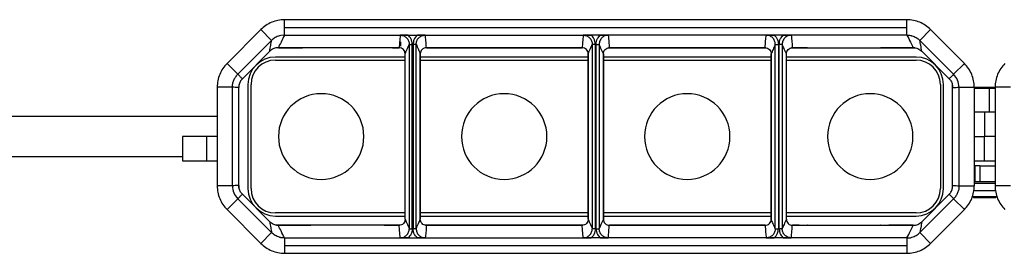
# Model space of a CAD drawing. Header units: millimetres. Extents: x -724 to 2929, y 427 to 799.
# Tile 9 of 48: x -307 to -146, y 761 to 799. Entities that reach past the tile are written whole.
import ezdxf

# ---------------------------------------------------------------- set-up
doc = ezdxf.new("R2010")
doc.units = ezdxf.units.MM

# ---------------------------------------------------------------- blocks, each defined once
blk = doc.blocks.new('Drawing View1')
at = {"color": 7, "linetype": 'Continuous', "lineweight": 25}
for p, q in [((-136.93, 31.04), (-238.94, 31.04)), ((-238.94, 29.79), (-238.94, 31.04)), ((-136.93, 29.79), (-136.93, 31.04)), ((-242.83, 29.43), (-248.37, 23.89)), ((-241.06, 27.66), (-242.83, 29.43)), ((-238.94, 28.54), (-238.94, 29.79)), ((-238.94, 29.79), (-136.93, 29.79)), ((-136.93, 28.54), (-136.93, 29.79)), ((-134.81, 27.66), (-133.04, 29.43)), ((-133.04, 29.43), (-127.5, 23.89)), ((-246.6, 22.12), (-241.06, 27.66)), ((-239.53, 28.48), (-239.77, 28.42)), ((-238.94, 28.54), (-239.53, 28.48)), ((-238.94, 28.54), (-218.7, 28.54)), ((-219.94, 27.44), (-219.94, 26.71)), ((-218.7, 28.54), (-217.17, 28.54)), ((-217.17, 28.54), (-188.7, 28.54)), ((-187.17, 28.54), (-188.7, 28.54)), ((-158.7, 28.54), (-187.17, 28.54)), ((-157.17, 28.54), (-158.7, 28.54)), ((-136.93, 28.54), (-157.17, 28.54)), ((-129.27, 22.12), (-134.81, 27.66)), ((-245.86, 21.4), (-241.38, 25.88)), ((-241.38, 25.88), (-245.86, 21.4)), ((-241.38, 25.88), (-241.38, 25.88)), ((-234.66, 26.44), (-240.24, 26.44)), ((-239.96, 26.47), (-235.99, 26.47)), ((-235.99, 26.47), (-239.96, 26.47)), ((-239.96, 26.47), (-239.96, 26.47)), ((-235.99, 26.47), (-235.99, 26.47)), ((-222.63, 26.44), (-234.64, 26.44)), ((-222.6, 26.45), (-222.6, 26.44)), ((-220.04, 26.44), (-222.6, 26.44)), ((-221.27, 26.47), (-220.18, 26.47)), ((-220.18, 26.47), (-221.27, 26.47)), ((-221.27, 26.47), (-221.27, 26.47)), ((-220.18, 26.47), (-220.18, 26.47)), ((-218.5, 27.01), (-218, 27.01)), ((-218.5, 27.01), (-218.5, -3.13)), ((-218, -3.13), (-218, 27.01)), ((-217.88, 27.01), (-217.88, -3.13)), ((-217.38, 27.01), (-217.88, 27.01)), ((-217.38, -3.13), (-217.38, 27.01)), ((-190.04, 26.44), (-215.83, 26.44)), ((-215.7, 26.47), (-190.18, 26.47)), ((-190.18, 26.47), (-215.7, 26.47)), ((-215.7, 26.47), (-215.7, 26.47)), ((-197.94, 26.47), (-197.94, 26.44)), ((-190.18, 26.47), (-190.18, 26.47)), ((-188, 27.01), (-188.5, 27.01)), ((-188.5, 27.01), (-188.5, -3.13)), ((-188, -3.13), (-188, 27.01)), ((-187.88, -3.13), (-187.88, 27.01)), ((-187.88, 27.01), (-187.38, 27.01)), ((-187.38, 27.01), (-187.38, -3.13)), ((-160.04, 26.44), (-185.83, 26.44)), ((-185.7, 26.47), (-160.18, 26.47)), ((-185.7, 26.47), (-160.18, 26.47)), ((-185.7, 26.47), (-185.7, 26.47)), ((-177.94, 26.47), (-177.94, 26.44)), ((-177.14, 26.44), (-177.14, 26.47)), ((-174.58, 26.44), (-174.58, 26.47)), ((-160.18, 26.47), (-160.18, 26.47)), ((-158.5, 27.01), (-158, 27.01)), ((-158.5, -3.13), (-158.5, 27.01)), ((-158, 27.01), (-158, -3.13)), ((-157.88, -3.13), (-157.88, 27.01)), ((-157.38, 27.01), (-157.88, 27.01)), ((-157.38, 27.01), (-157.38, -3.13)), ((-153.27, 26.44), (-155.83, 26.44)), ((-155.7, 26.47), (-154.6, 26.47)), ((-155.7, 26.47), (-154.6, 26.47)), ((-155.7, 26.47), (-155.7, 26.47)), ((-154.6, 26.47), (-154.6, 26.47)), ((-153.27, 26.45), (-153.27, 26.44)), ((-153.25, 26.44), (-141.24, 26.44)), ((-141.22, 26.44), (-141.18, 26.45)), ((-135.63, 26.44), (-141.21, 26.44)), ((-139.88, 26.47), (-135.91, 26.47)), ((-139.88, 26.47), (-135.91, 26.47)), ((-139.88, 26.47), (-139.88, 26.47)), ((-135.91, 26.47), (-135.91, 26.47)), ((-134.49, 25.88), (-130.01, 21.4)), ((-134.49, 25.88), (-130.01, 21.4)), ((-134.49, 25.88), (-134.49, 25.88)), ((-219.18, 24.94), (-240.44, 24.94)), ((-240.44, 24.44), (-219.18, 24.44)), ((-219.18, -1.58), (-219.18, 25.47)), ((-216.7, 25.47), (-216.69, 25.47)), ((-216.69, 25.47), (-216.69, -1.58)), ((-216.69, 25.47), (-216.69, 25.47)), ((-216.69, -1.58), (-216.69, 25.47)), ((-189.18, 24.94), (-216.69, 24.94)), ((-216.69, 24.44), (-189.18, 24.44)), ((-189.18, -1.58), (-189.18, 25.47)), ((-189.18, 25.47), (-189.18, 25.47)), ((-189.18, 25.47), (-189.18, -1.58)), ((-186.69, -1.58), (-186.69, 25.47)), ((-186.69, 25.47), (-186.69, 25.47)), ((-186.69, 25.47), (-186.69, -1.58)), ((-159.18, 24.94), (-186.69, 24.94)), ((-186.69, 24.44), (-159.18, 24.44)), ((-159.18, 25.47), (-159.18, -1.58)), ((-159.18, 25.47), (-159.18, 25.47)), ((-159.18, 25.47), (-159.18, 25.47)), ((-159.18, -1.58), (-159.18, 25.47)), ((-156.69, -1.58), (-156.69, 25.47)), ((-135.44, 24.94), (-156.69, 24.94)), ((-156.69, 24.44), (-135.44, 24.44)), ((-246.6, 22.12), (-248.37, 23.89)), ((-129.27, 22.12), (-127.5, 23.89)), ((-246.6, 22.12), (-246.6, 22.12)), ((-245.86, 21.4), (-245.86, 21.4)), ((-130.01, 21.4), (-130.01, 21.4)), ((-129.27, 22.12), (-129.27, 22.12)), ((-247.48, 20), (-249.98, 20)), ((-249.98, 20), (-249.98, 3.89)), ((-247.48, 20), (-247.48, 20)), ((-247.48, 3.89), (-247.48, 20)), ((-246.44, 20.44), (-246.44, 19.98)), ((-246.44, 3.91), (-246.44, 19.98)), ((-244.94, 20.44), (-244.94, 3.44)), ((-244.44, 3.44), (-244.44, 20.44)), ((-131.44, 20.44), (-131.44, 3.44)), ((-130.94, 3.44), (-130.94, 20.44)), ((-129.44, 19.98), (-129.44, 20.44)), ((-129.44, 3.91), (-129.44, 19.98)), ((-128.39, 20), (-125.89, 20)), ((-128.39, 3.89), (-128.39, 20)), ((-128.39, 20), (-128.39, 20)), ((-125.89, 20), (-125.89, 3.89)), ((-123.49, 19.94), (-125.89, 19.94)), ((-123.46, 19.81), (-125.89, 19.81)), ((-123.46, 19.81), (-123.49, 19.94)), ((-122.48, 19.94), (-123.49, 19.94)), ((-123.46, 19.81), (-123.46, 15.94)), ((-122.48, 19.81), (-123.46, 19.81)), ((-119.98, 20), (-122.48, 20)), ((-122.48, 20), (-122.48, 3.89)), ((-249.98, 15.19), (-446.89, 15.19)), ((-124.19, 15.94), (-125.89, 15.94)), ((-124.19, 15.94), (-124.19, 11.94)), ((-122.48, 15.94), (-124.19, 15.94)), ((-255.69, 11.94), (-255.69, 7.94)), ((-251.69, 11.94), (-255.69, 11.94)), ((-249.98, 11.94), (-251.69, 11.94)), ((-251.69, 7.94), (-251.69, 11.94)), ((-125.89, 11.94), (-124.19, 11.94)), ((-122.48, 11.94), (-124.19, 11.94)), ((-124.19, 7.94), (-124.19, 11.94)), ((-446.89, 8.69), (-255.69, 8.69)), ((-255.69, 7.94), (-251.69, 7.94)), ((-251.69, 7.94), (-249.98, 7.94)), ((-125.89, 7.94), (-124.19, 7.94)), ((-125.72, 7.14), (-125.89, 7.14)), ((-125.72, 4.58), (-125.72, 7.14)), ((-124.97, 7.14), (-125.72, 7.14)), ((-124.97, 7.14), (-124.97, 4.58)), ((-124.97, 7.14), (-122.48, 7.14)), ((-124.19, 7.94), (-122.48, 7.94)), ((-247.48, 3.89), (-249.98, 3.89)), ((-247.48, 3.89), (-247.48, 3.89)), ((-246.44, 3.91), (-246.44, 3.44)), ((-129.44, 3.44), (-129.44, 3.91)), ((-128.39, 3.89), (-125.89, 3.89)), ((-128.39, 3.89), (-128.39, 3.89)), ((-125.89, 4.58), (-125.72, 4.58)), ((-125.89, 4.34), (-122.48, 4.34)), ((-125.72, 4.58), (-124.97, 4.58)), ((-124.97, 4.58), (-123.61, 4.58)), ((-123.61, 4.58), (-122.48, 4.58)), ((-119.98, 3.89), (-122.48, 3.89)), ((-246.6, 1.77), (-248.37, 0)), ((-246.6, 1.77), (-246.6, 1.77)), ((-246.6, 1.77), (-241.06, -3.77)), ((-241.38, -2), (-245.86, 2.49)), ((-241.38, -2), (-245.86, 2.49)), ((-245.86, 2.49), (-245.86, 2.49)), ((-129.27, 1.77), (-134.81, -3.77)), ((-130.01, 2.49), (-134.49, -2)), ((-134.49, -2), (-130.01, 2.49)), ((-130.01, 2.49), (-130.01, 2.49)), ((-129.27, 1.77), (-127.5, 0)), ((-129.27, 1.77), (-129.27, 1.77)), ((-126.19, 2.14), (-125.99, 1.94)), ((-126.19, 2.14), (-122.19, 2.14)), ((-126, 3.14), (-122.38, 3.14)), ((-122.39, 1.94), (-125.99, 1.94)), ((-122.39, 1.94), (-122.19, 2.14)), ((-242.83, -5.54), (-248.37, 0)), ((-219.18, -0.56), (-240.44, -0.56)), ((-240.44, -1.06), (-219.18, -1.06)), ((-216.7, -1.58), (-216.69, -1.58)), ((-189.18, -0.56), (-216.69, -0.56)), ((-216.69, -1.06), (-189.18, -1.06)), ((-216.69, -1.58), (-216.69, -1.58)), ((-189.18, -1.58), (-189.18, -1.58)), ((-159.18, -0.56), (-186.69, -0.56)), ((-186.69, -1.06), (-159.18, -1.06)), ((-186.69, -1.58), (-186.69, -1.58)), ((-159.18, -1.58), (-159.18, -1.58)), ((-159.18, -1.58), (-159.18, -1.58)), ((-135.44, -0.56), (-156.69, -0.56)), ((-156.69, -1.06), (-135.44, -1.06)), ((-133.04, -5.54), (-127.5, 0)), ((-241.38, -2), (-241.38, -2)), ((-240.24, -2.56), (-234.66, -2.56)), ((-235.99, -2.58), (-239.96, -2.58)), ((-235.99, -2.58), (-239.96, -2.58)), ((-239.96, -2.58), (-239.96, -2.58)), ((-235.99, -2.58), (-235.99, -2.58)), ((-234.65, -2.56), (-234.69, -2.56)), ((-222.63, -2.56), (-234.64, -2.56)), ((-222.6, -2.56), (-222.6, -2.56)), ((-222.6, -2.56), (-220.04, -2.56)), ((-220.18, -2.58), (-221.27, -2.58)), ((-220.18, -2.58), (-221.27, -2.58)), ((-221.27, -2.58), (-221.27, -2.58)), ((-220.18, -2.58), (-220.18, -2.58)), ((-218.5, -3.13), (-218, -3.13)), ((-217.38, -3.13), (-217.88, -3.13)), ((-215.83, -2.56), (-190.04, -2.56)), ((-190.18, -2.58), (-215.7, -2.58)), ((-190.18, -2.58), (-215.7, -2.58)), ((-215.7, -2.58), (-215.7, -2.58)), ((-197.94, -2.56), (-197.94, -2.58)), ((-190.18, -2.58), (-190.18, -2.58)), ((-188, -3.13), (-188.5, -3.13)), ((-187.88, -3.13), (-187.38, -3.13)), ((-185.83, -2.56), (-160.04, -2.56)), ((-160.18, -2.58), (-185.7, -2.58)), ((-185.7, -2.58), (-160.18, -2.58)), ((-185.7, -2.58), (-185.7, -2.58)), ((-177.94, -2.56), (-177.94, -2.58)), ((-160.18, -2.58), (-160.18, -2.58)), ((-158.5, -3.13), (-158, -3.13)), ((-157.38, -3.13), (-157.88, -3.13)), ((-155.83, -2.56), (-153.27, -2.56)), ((-154.6, -2.58), (-155.7, -2.58)), ((-155.7, -2.58), (-154.6, -2.58)), ((-155.7, -2.58), (-155.7, -2.58)), ((-154.6, -2.58), (-154.6, -2.58)), ((-153.27, -2.56), (-153.27, -2.56)), ((-153.25, -2.56), (-141.24, -2.56)), ((-141.21, -2.56), (-135.63, -2.56)), ((-135.91, -2.58), (-139.88, -2.58)), ((-139.88, -2.58), (-135.91, -2.58)), ((-139.88, -2.58), (-139.88, -2.58)), ((-135.91, -2.58), (-135.91, -2.58)), ((-134.49, -2), (-134.49, -2)), ((-241.06, -3.77), (-242.83, -5.54)), ((-238.94, -4.65), (-238.94, -5.9)), ((-238.94, -4.65), (-218.7, -4.65)), ((-218.7, -4.65), (-217.17, -4.65)), ((-217.17, -4.65), (-188.7, -4.65)), ((-187.17, -4.65), (-188.7, -4.65)), ((-158.7, -4.65), (-187.17, -4.65)), ((-157.17, -4.65), (-158.7, -4.65)), ((-136.93, -4.65), (-157.17, -4.65)), ((-136.93, -4.65), (-136.34, -4.6)), ((-136.93, -4.65), (-136.93, -5.9)), ((-136.34, -4.6), (-136.1, -4.54)), ((-134.81, -3.77), (-133.04, -5.54)), ((-238.94, -5.9), (-136.93, -5.9)), ((-238.94, -5.9), (-238.94, -7.15)), ((-136.93, -5.9), (-136.93, -7.15)), ((-238.94, -7.15), (-136.93, -7.15))]:
    blk.add_line(p, q, dxfattribs=at)
for centre, radius, start, end in [((-240.44, 20.44), 4.5, 90, 180), ((-240.44, 20.44), 4, 90, 180), ((-135.44, 20.44), 4.5, 0, 90), ((-135.44, 20.44), 4, 0, 90), ((-232.94, 11.94), 7, 90, 270), ((-232.94, 11.94), 7, 270, 90), ((-202.94, 11.94), 7, 90, 270), ((-202.94, 11.94), 7, 270, 90), ((-172.94, 11.94), 7, 90, 270), ((-172.94, 11.94), 7, 270, 90), ((-142.94, 11.94), 7, 90, 270), ((-142.94, 11.94), 7, 270, 90), ((-240.44, 3.44), 4.5, 180, 270), ((-240.44, 3.44), 4, 180, 270), ((-135.44, 3.44), 4.5, 270, 0), ((-135.44, 3.44), 4, 270, 0)]:
    blk.add_arc(centre, radius, start, end, dxfattribs=at)
for points, knots in [([(-238.94, 31.04), (-239.3, 31.02), (-240.03, 30.98), (-241.06, 30.65), (-242.02, 30.15), (-242.56, 29.67), (-242.83, 29.43)], [0, 0, 0, 0, 0.251399, 0.500422, 0.750603, 1, 1, 1, 1]), ([(-133.04, 29.43), (-133.31, 29.67), (-133.85, 30.15), (-134.81, 30.65), (-135.85, 30.98), (-136.57, 31.02), (-136.93, 31.04)], [0, 0, 0, 0, 0.249397, 0.499578, 0.748601, 1, 1, 1, 1]), ([(-241.38, 25.88), (-241.33, 26.21), (-241.23, 26.79), (-241.12, 27.39), (-241.06, 27.66)], [0, 0, 0, 0, 0.560004, 1, 1, 1, 1]), ([(-239.77, 28.42), (-240.01, 28.34), (-240.49, 28.16), (-240.87, 27.83), (-241.06, 27.66)], [0, 0, 0, 0, 0.498624, 1, 1, 1, 1]), ([(-241.06, 27.66), (-241.06, 27.66), (-241.06, 27.66), (-241.06, 27.66), (-241.06, 27.66)], [0, 0, 0, 0, 0.56, 1, 1, 1, 1]), ([(-238.94, 28.54), (-239.14, 28.15), (-239.48, 27.46), (-239.82, 26.77), (-239.96, 26.47)], [0, 0, 0, 0, 0.560002, 1, 1, 1, 1]), ([(-219.99, 28.51), (-220.02, 28.13), (-220.07, 27.45), (-220.14, 26.77), (-220.18, 26.47)], [0, 0, 0, 0, 0.5600044, 1, 1, 1, 1]), ([(-218.7, 28.54), (-218.93, 28.54), (-219.39, 28.53), (-219.79, 28.52), (-219.99, 28.51)], [0, 0, 0, 0, 0.49952, 1, 1, 1, 1]), ([(-219.99, 28.51), (-219.8, 28.49), (-219.4, 28.45), (-218.91, 28.1), (-218.56, 27.6), (-218.52, 27.21), (-218.5, 27.01)], [0, 0, 0, 0, 0.250295, 0.499953, 0.749812, 1, 1, 1, 1]), ([(-218, 27.01), (-218.04, 27.34), (-218.11, 27.93), (-218.52, 28.35), (-218.7, 28.54)], [0, 0, 0, 0, 0.558502, 1, 1, 1, 1]), ([(-217.17, 28.54), (-217.39, 28.29), (-217.79, 27.86), (-217.85, 27.27), (-217.88, 27.01)], [0, 0, 0, 0, 0.559408, 1, 1, 1, 1]), ([(-217.38, 27.01), (-217.35, 27.21), (-217.31, 27.6), (-216.96, 28.1), (-216.47, 28.45), (-216.07, 28.49), (-215.88, 28.51)], [0, 0, 0, 0, 0.250188, 0.500047, 0.749705, 1, 1, 1, 1]), ([(-215.88, 28.51), (-216.08, 28.52), (-216.48, 28.53), (-216.94, 28.54), (-217.17, 28.54)], [0, 0, 0, 0, 0.499707, 1, 1, 1, 1]), ([(-215.7, 26.47), (-215.72, 26.85), (-215.77, 27.53), (-215.84, 28.21), (-215.88, 28.51)], [0, 0, 0, 0, 0.560004, 1, 1, 1, 1]), ([(-189.99, 28.51), (-190.02, 28.13), (-190.07, 27.45), (-190.14, 26.77), (-190.18, 26.47)], [0, 0, 0, 0, 0.560004, 1, 1, 1, 1]), ([(-188.7, 28.54), (-188.93, 28.54), (-189.39, 28.53), (-189.79, 28.52), (-189.99, 28.51)], [0, 0, 0, 0, 0.49952, 1, 1, 1, 1]), ([(-189.99, 28.51), (-189.8, 28.49), (-189.4, 28.45), (-188.91, 28.1), (-188.56, 27.6), (-188.52, 27.21), (-188.5, 27.01)], [0, 0, 0, 0, 0.250295, 0.499953, 0.749812, 1, 1, 1, 1]), ([(-188, 27.01), (-188.04, 27.34), (-188.11, 27.93), (-188.52, 28.35), (-188.7, 28.54)], [0, 0, 0, 0, 0.558502, 1, 1, 1, 1]), ([(-187.88, 27.01), (-187.83, 27.34), (-187.76, 27.93), (-187.35, 28.35), (-187.17, 28.54)], [0, 0, 0, 0, 0.558502, 1, 1, 1, 1]), ([(-185.88, 28.51), (-186.07, 28.49), (-186.47, 28.45), (-186.96, 28.1), (-187.31, 27.6), (-187.35, 27.21), (-187.38, 27.01)], [0, 0, 0, 0, 0.250295, 0.499953, 0.749812, 1, 1, 1, 1]), ([(-187.17, 28.54), (-186.94, 28.54), (-186.48, 28.53), (-186.08, 28.52), (-185.88, 28.51)], [0, 0, 0, 0, 0.49952, 1, 1, 1, 1]), ([(-185.88, 28.51), (-185.85, 28.13), (-185.8, 27.45), (-185.73, 26.77), (-185.7, 26.47)], [0, 0, 0, 0, 0.560004, 1, 1, 1, 1]), ([(-160.18, 26.47), (-160.15, 26.85), (-160.1, 27.53), (-160.03, 28.21), (-159.99, 28.51)], [0, 0, 0, 0, 0.560004, 1, 1, 1, 1]), ([(-159.99, 28.51), (-159.79, 28.52), (-159.39, 28.53), (-158.93, 28.54), (-158.7, 28.54)], [0, 0, 0, 0, 0.499707, 1, 1, 1, 1]), ([(-158.5, 27.01), (-158.52, 27.21), (-158.56, 27.6), (-158.91, 28.1), (-159.4, 28.45), (-159.8, 28.49), (-159.99, 28.51)], [0, 0, 0, 0, 0.250188, 0.500047, 0.749705, 1, 1, 1, 1]), ([(-158.7, 28.54), (-158.48, 28.29), (-158.08, 27.86), (-158.02, 27.27), (-158, 27.01)], [0, 0, 0, 0, 0.559408, 1, 1, 1, 1]), ([(-157.88, 27.01), (-157.83, 27.34), (-157.76, 27.93), (-157.35, 28.35), (-157.17, 28.54)], [0, 0, 0, 0, 0.558502, 1, 1, 1, 1]), ([(-155.88, 28.51), (-156.07, 28.49), (-156.47, 28.45), (-156.96, 28.1), (-157.31, 27.6), (-157.35, 27.21), (-157.38, 27.01)], [0, 0, 0, 0, 0.250295, 0.499953, 0.749812, 1, 1, 1, 1]), ([(-157.17, 28.54), (-156.94, 28.54), (-156.48, 28.53), (-156.08, 28.52), (-155.88, 28.51)], [0, 0, 0, 0, 0.49952, 1, 1, 1, 1]), ([(-155.88, 28.51), (-155.85, 28.13), (-155.8, 27.45), (-155.73, 26.77), (-155.7, 26.47)], [0, 0, 0, 0, 0.5600044, 1, 1, 1, 1]), ([(-136.93, 28.54), (-136.83, 28.54), (-136.63, 28.53), (-136.44, 28.5), (-136.34, 28.48)], [0, 0, 0, 0, 0.501386, 1, 1, 1, 1]), ([(-136.93, 28.54), (-136.73, 28.15), (-136.39, 27.46), (-136.05, 26.77), (-135.91, 26.47)], [0, 0, 0, 0, 0.560002, 1, 1, 1, 1]), ([(-136.34, 28.48), (-136.29, 28.47), (-136.21, 28.45), (-136.14, 28.43), (-136.1, 28.42)], [0, 0, 0, 0, 0.583867, 1, 1, 1, 1]), ([(-136.1, 28.42), (-135.86, 28.34), (-135.38, 28.16), (-135, 27.83), (-134.81, 27.66)], [0, 0, 0, 0, 0.498624, 1, 1, 1, 1]), ([(-134.81, 27.66), (-134.81, 27.66), (-134.81, 27.66), (-134.81, 27.66), (-134.81, 27.66)], [0, 0, 0, 0, 0.56, 1, 1, 1, 1]), ([(-134.49, 25.88), (-134.55, 26.21), (-134.64, 26.79), (-134.76, 27.39), (-134.81, 27.66)], [0, 0, 0, 0, 0.560004, 1, 1, 1, 1]), ([(-239.96, 26.47), (-240.09, 26.46), (-240.36, 26.45), (-240.73, 26.33), (-241.08, 26.15), (-241.28, 25.97), (-241.38, 25.88)], [0, 0, 0, 0, 0.250953, 0.499917, 0.750225, 1, 1, 1, 1]), ([(-234.64, 26.44), (-234.86, 26.45), (-235.27, 26.47), (-235.77, 26.47), (-235.99, 26.47)], [0, 0, 0, 0, 0.560079, 1, 1, 1, 1]), ([(-234.65, 26.44), (-234.65, 26.44), (-234.65, 26.44), (-234.64, 26.44), (-234.64, 26.44), (-234.64, 26.44)], [0, 0, 0, 0, 0.274897, 0.553133, 1, 1, 1, 1]), ([(-221.27, 26.47), (-221.55, 26.47), (-222.05, 26.47), (-222.45, 26.45), (-222.63, 26.44)], [0, 0, 0, 0, 0.559913, 1, 1, 1, 1]), ([(-222.63, 26.44), (-222.62, 26.44), (-222.62, 26.44), (-222.61, 26.44), (-222.61, 26.44), (-222.6, 26.44), (-222.6, 26.44)], [0, 0, 0, 0, 0.28811, 0.531044, 0.756959, 1, 1, 1, 1]), ([(-219.18, 25.47), (-219.19, 25.6), (-219.22, 25.86), (-219.45, 26.19), (-219.78, 26.43), (-220.04, 26.46), (-220.18, 26.47)], [0, 0, 0, 0, 0.250388, 0.500381, 0.75012, 1, 1, 1, 1]), ([(-219.18, 25.47), (-219.05, 25.75), (-218.82, 26.25), (-218.6, 26.78), (-218.5, 27.01)], [0, 0, 0, 0, 0.560004, 1, 1, 1, 1]), ([(-217.38, 27.01), (-217.25, 26.73), (-217.02, 26.23), (-216.79, 25.7), (-216.69, 25.47)], [0, 0, 0, 0, 0.560005, 1, 1, 1, 1]), ([(-215.7, 26.47), (-215.83, 26.46), (-216.09, 26.43), (-216.42, 26.19), (-216.65, 25.86), (-216.68, 25.6), (-216.69, 25.47)], [0, 0, 0, 0, 0.250419, 0.499979, 0.749793, 1, 1, 1, 1]), ([(-189.18, 25.47), (-189.19, 25.6), (-189.22, 25.86), (-189.45, 26.19), (-189.78, 26.43), (-190.04, 26.46), (-190.18, 26.47)], [0, 0, 0, 0, 0.250769, 0.500473, 0.750141, 1, 1, 1, 1]), ([(-189.18, 25.47), (-189.05, 25.75), (-188.82, 26.25), (-188.6, 26.78), (-188.5, 27.01)], [0, 0, 0, 0, 0.560004, 1, 1, 1, 1]), ([(-186.69, 25.47), (-186.82, 25.75), (-187.05, 26.25), (-187.28, 26.78), (-187.38, 27.01)], [0, 0, 0, 0, 0.560004, 1, 1, 1, 1]), ([(-186.69, 25.47), (-186.68, 25.6), (-186.65, 25.86), (-186.42, 26.19), (-186.09, 26.43), (-185.83, 26.46), (-185.7, 26.47)], [0, 0, 0, 0, 0.2507689, 0.5004729, 0.7501411, 1, 1, 1, 1]), ([(-160.18, 26.47), (-160.04, 26.46), (-159.78, 26.43), (-159.45, 26.19), (-159.22, 25.86), (-159.19, 25.6), (-159.18, 25.47)], [0, 0, 0, 0, 0.250419, 0.499979, 0.749793, 1, 1, 1, 1]), ([(-158.5, 27.01), (-158.62, 26.73), (-158.85, 26.23), (-159.08, 25.7), (-159.18, 25.47)], [0, 0, 0, 0, 0.560005, 1, 1, 1, 1]), ([(-156.69, 25.47), (-156.82, 25.75), (-157.05, 26.25), (-157.28, 26.78), (-157.38, 27.01)], [0, 0, 0, 0, 0.560004, 1, 1, 1, 1]), ([(-156.69, 25.47), (-156.68, 25.6), (-156.65, 25.86), (-156.42, 26.19), (-156.09, 26.43), (-155.83, 26.46), (-155.7, 26.47)], [0, 0, 0, 0, 0.250388, 0.500381, 0.75012, 1, 1, 1, 1]), ([(-154.6, 26.47), (-154.32, 26.47), (-153.82, 26.47), (-153.42, 26.45), (-153.25, 26.44)], [0, 0, 0, 0, 0.559913, 1, 1, 1, 1]), ([(-153.25, 26.44), (-153.25, 26.44), (-153.25, 26.44), (-153.26, 26.44), (-153.27, 26.44), (-153.27, 26.44), (-153.27, 26.44)], [0, 0, 0, 0, 0.28811, 0.531044, 0.756959, 1, 1, 1, 1]), ([(-141.24, 26.44), (-141.01, 26.45), (-140.6, 26.47), (-140.1, 26.47), (-139.88, 26.47)], [0, 0, 0, 0, 0.560079, 1, 1, 1, 1]), ([(-141.22, 26.44), (-141.22, 26.44), (-141.22, 26.44), (-141.23, 26.44), (-141.23, 26.44), (-141.24, 26.44)], [0, 0, 0, 0, 0.274897, 0.553133, 1, 1, 1, 1]), ([(-135.91, 26.47), (-135.78, 26.46), (-135.51, 26.45), (-135.14, 26.33), (-134.79, 26.15), (-134.59, 25.97), (-134.49, 25.88)], [0, 0, 0, 0, 0.250953, 0.499917, 0.750225, 1, 1, 1, 1]), ([(-248.37, 23.89), (-248.61, 23.62), (-249.09, 23.08), (-249.59, 22.11), (-249.92, 21.08), (-249.96, 20.36), (-249.98, 20)], [0, 0, 0, 0, 0.251262, 0.500249, 0.750474, 1, 1, 1, 1]), ([(-125.89, 20), (-125.91, 20.36), (-125.95, 21.08), (-126.28, 22.11), (-126.78, 23.08), (-127.26, 23.62), (-127.5, 23.89)], [0, 0, 0, 0, 0.249526, 0.499751, 0.748738, 1, 1, 1, 1]), ([(-120.87, 23.89), (-121.11, 23.62), (-121.59, 23.08), (-122.09, 22.11), (-122.42, 21.08), (-122.46, 20.36), (-122.48, 20)], [0, 0, 0, 0, 0.251262, 0.500249, 0.750474, 1, 1, 1, 1]), ([(-247.48, 20), (-247.47, 20.19), (-247.45, 20.59), (-247.27, 21.15), (-247, 21.68), (-246.74, 21.97), (-246.6, 22.12)], [0, 0, 0, 0, 0.249531, 0.499751, 0.748733, 1, 1, 1, 1]), ([(-246.6, 22.12), (-246.47, 21.98), (-246.23, 21.73), (-245.97, 21.5), (-245.86, 21.4)], [0, 0, 0, 0, 0.560002, 1, 1, 1, 1]), ([(-245.86, 21.4), (-246, 21.24), (-246.27, 20.92), (-246.37, 20.51), (-246.42, 20.31)], [0, 0, 0, 0, 0.500652, 1, 1, 1, 1]), ([(-129.27, 22.12), (-129.4, 21.98), (-129.64, 21.73), (-129.9, 21.5), (-130.01, 21.4)], [0, 0, 0, 0, 0.560002, 1, 1, 1, 1]), ([(-130.01, 21.4), (-129.87, 21.24), (-129.6, 20.92), (-129.5, 20.51), (-129.45, 20.31)], [0, 0, 0, 0, 0.500652, 1, 1, 1, 1]), ([(-246.44, 19.98), (-246.63, 19.98), (-246.98, 19.97), (-247.33, 19.99), (-247.48, 20)], [0, 0, 0, 0, 0.560003, 1, 1, 1, 1]), ([(-246.42, 20.31), (-246.43, 20.27), (-246.43, 20.21), (-246.43, 20.09), (-246.44, 20.02), (-246.44, 19.99), (-246.44, 19.98)], [0, 0, 0, 0, 0.657443, 0.857743, 0.933473, 1, 1, 1, 1]), ([(-129.45, 20.31), (-129.45, 20.27), (-129.44, 20.21), (-129.44, 20.09), (-129.44, 20.02), (-129.44, 19.99), (-129.44, 19.98)], [0, 0, 0, 0, 0.657443, 0.857743, 0.933473, 1, 1, 1, 1]), ([(-129.44, 19.98), (-129.24, 19.98), (-128.89, 19.97), (-128.54, 19.99), (-128.39, 20)], [0, 0, 0, 0, 0.560003, 1, 1, 1, 1]), ([(-249.98, 3.89), (-249.96, 3.53), (-249.92, 2.81), (-249.59, 1.77), (-249.09, 0.81), (-248.61, 0.27), (-248.37, 0)], [0, 0, 0, 0, 0.249526, 0.499751, 0.748738, 1, 1, 1, 1]), ([(-246.44, 3.91), (-246.63, 3.91), (-246.98, 3.91), (-247.33, 3.9), (-247.48, 3.89)], [0, 0, 0, 0, 0.560003, 1, 1, 1, 1]), ([(-246.42, 3.57), (-246.43, 3.62), (-246.43, 3.68), (-246.43, 3.8), (-246.44, 3.86), (-246.44, 3.89), (-246.44, 3.91)], [0, 0, 0, 0, 0.657443, 0.857743, 0.933473, 1, 1, 1, 1]), ([(-245.86, 2.49), (-246, 2.65), (-246.27, 2.97), (-246.37, 3.37), (-246.42, 3.57)], [0, 0, 0, 0, 0.500652, 1, 1, 1, 1]), ([(-130.01, 2.49), (-129.87, 2.65), (-129.6, 2.97), (-129.5, 3.37), (-129.45, 3.57)], [0, 0, 0, 0, 0.500652, 1, 1, 1, 1]), ([(-129.45, 3.57), (-129.45, 3.62), (-129.44, 3.68), (-129.44, 3.8), (-129.44, 3.86), (-129.44, 3.89), (-129.44, 3.91)], [0, 0, 0, 0, 0.657443, 0.857743, 0.933473, 1, 1, 1, 1]), ([(-129.44, 3.91), (-129.24, 3.91), (-128.89, 3.91), (-128.54, 3.9), (-128.39, 3.89)], [0, 0, 0, 0, 0.560003, 1, 1, 1, 1]), ([(-128.39, 3.89), (-128.4, 3.69), (-128.42, 3.3), (-128.6, 2.73), (-128.87, 2.21), (-129.13, 1.91), (-129.27, 1.77)], [0, 0, 0, 0, 0.249531, 0.499751, 0.748733, 1, 1, 1, 1]), ([(-127.5, 0), (-127.26, 0.27), (-126.78, 0.81), (-126.28, 1.77), (-125.95, 2.81), (-125.91, 3.53), (-125.89, 3.89)], [0, 0, 0, 0, 0.251262, 0.500249, 0.750474, 1, 1, 1, 1]), ([(-122.48, 3.89), (-122.46, 3.53), (-122.42, 2.81), (-122.09, 1.77), (-121.59, 0.81), (-121.11, 0.27), (-120.87, 0)], [0, 0, 0, 0, 0.249526, 0.499751, 0.748738, 1, 1, 1, 1]), ([(-246.6, 1.77), (-246.47, 1.91), (-246.23, 2.15), (-245.97, 2.38), (-245.86, 2.49)], [0, 0, 0, 0, 0.560002, 1, 1, 1, 1]), ([(-129.27, 1.77), (-129.4, 1.91), (-129.64, 2.15), (-129.9, 2.38), (-130.01, 2.49)], [0, 0, 0, 0, 0.560002, 1, 1, 1, 1]), ([(-219.18, -1.58), (-219.19, -1.71), (-219.22, -1.98), (-219.45, -2.31), (-219.78, -2.54), (-220.04, -2.57), (-220.18, -2.58)], [0, 0, 0, 0, 0.250388, 0.500381, 0.75012, 1, 1, 1, 1]), ([(-219.18, -1.58), (-219.05, -1.86), (-218.82, -2.37), (-218.6, -2.9), (-218.5, -3.13)], [0, 0, 0, 0, 0.560004, 1, 1, 1, 1]), ([(-217.38, -3.13), (-217.25, -2.85), (-217.02, -2.35), (-216.79, -1.82), (-216.69, -1.58)], [0, 0, 0, 0, 0.560005, 1, 1, 1, 1]), ([(-215.7, -2.58), (-215.83, -2.57), (-216.09, -2.54), (-216.42, -2.31), (-216.65, -1.98), (-216.68, -1.71), (-216.69, -1.58)], [0, 0, 0, 0, 0.250419, 0.499979, 0.749793, 1, 1, 1, 1]), ([(-189.18, -1.58), (-189.19, -1.71), (-189.22, -1.98), (-189.45, -2.31), (-189.78, -2.54), (-190.04, -2.57), (-190.18, -2.58)], [0, 0, 0, 0, 0.250769, 0.500473, 0.750141, 1, 1, 1, 1]), ([(-189.18, -1.58), (-189.05, -1.86), (-188.82, -2.37), (-188.6, -2.9), (-188.5, -3.13)], [0, 0, 0, 0, 0.560004, 1, 1, 1, 1]), ([(-186.69, -1.58), (-186.82, -1.86), (-187.05, -2.37), (-187.28, -2.9), (-187.38, -3.13)], [0, 0, 0, 0, 0.560004, 1, 1, 1, 1]), ([(-186.69, -1.58), (-186.68, -1.71), (-186.65, -1.98), (-186.42, -2.31), (-186.09, -2.54), (-185.83, -2.57), (-185.7, -2.58)], [0, 0, 0, 0, 0.250769, 0.500473, 0.750141, 1, 1, 1, 1]), ([(-160.18, -2.58), (-160.04, -2.57), (-159.78, -2.54), (-159.45, -2.31), (-159.22, -1.98), (-159.19, -1.71), (-159.18, -1.58)], [0, 0, 0, 0, 0.250419, 0.499979, 0.749793, 1, 1, 1, 1]), ([(-158.5, -3.13), (-158.62, -2.85), (-158.85, -2.35), (-159.08, -1.82), (-159.18, -1.58)], [0, 0, 0, 0, 0.560005, 1, 1, 1, 1]), ([(-156.69, -1.58), (-156.82, -1.86), (-157.05, -2.37), (-157.28, -2.9), (-157.38, -3.13)], [0, 0, 0, 0, 0.560004, 1, 1, 1, 1]), ([(-156.69, -1.58), (-156.68, -1.71), (-156.65, -1.98), (-156.42, -2.31), (-156.09, -2.54), (-155.83, -2.57), (-155.7, -2.58)], [0, 0, 0, 0, 0.250388, 0.500381, 0.75012, 1, 1, 1, 1]), ([(-241.38, -2), (-241.33, -2.32), (-241.23, -2.9), (-241.12, -3.51), (-241.06, -3.77)], [0, 0, 0, 0, 0.560004, 1, 1, 1, 1]), ([(-239.96, -2.58), (-240.09, -2.58), (-240.36, -2.56), (-240.73, -2.44), (-241.08, -2.26), (-241.28, -2.09), (-241.38, -2)], [0, 0, 0, 0, 0.250953, 0.499917, 0.750225, 1, 1, 1, 1]), ([(-238.94, -4.65), (-239.14, -4.27), (-239.48, -3.58), (-239.82, -2.89), (-239.96, -2.58)], [0, 0, 0, 0, 0.560002, 1, 1, 1, 1]), ([(-234.64, -2.56), (-234.86, -2.57), (-235.27, -2.58), (-235.77, -2.58), (-235.99, -2.58)], [0, 0, 0, 0, 0.560079, 1, 1, 1, 1]), ([(-234.65, -2.56), (-234.65, -2.56), (-234.65, -2.56), (-234.64, -2.56), (-234.64, -2.56), (-234.64, -2.56)], [0, 0, 0, 0, 0.274897, 0.553133, 1, 1, 1, 1]), ([(-221.27, -2.58), (-221.55, -2.58), (-222.05, -2.58), (-222.45, -2.56), (-222.63, -2.56)], [0, 0, 0, 0, 0.559913, 1, 1, 1, 1]), ([(-222.63, -2.56), (-222.62, -2.56), (-222.62, -2.56), (-222.61, -2.56), (-222.61, -2.56), (-222.6, -2.56), (-222.6, -2.56)], [0, 0, 0, 0, 0.28811, 0.531044, 0.756959, 1, 1, 1, 1]), ([(-219.99, -4.63), (-220.02, -4.25), (-220.07, -3.57), (-220.14, -2.88), (-220.18, -2.58)], [0, 0, 0, 0, 0.5600044, 1, 1, 1, 1]), ([(-219.99, -4.63), (-219.8, -4.61), (-219.4, -4.56), (-218.91, -4.21), (-218.56, -3.72), (-218.52, -3.32), (-218.5, -3.13)], [0, 0, 0, 0, 0.250295, 0.499953, 0.749812, 1, 1, 1, 1]), ([(-218, -3.13), (-218.04, -3.46), (-218.11, -4.04), (-218.52, -4.47), (-218.7, -4.65)], [0, 0, 0, 0, 0.558502, 1, 1, 1, 1]), ([(-217.17, -4.65), (-217.39, -4.41), (-217.79, -3.97), (-217.85, -3.39), (-217.88, -3.13)], [0, 0, 0, 0, 0.559408, 1, 1, 1, 1]), ([(-217.38, -3.13), (-217.35, -3.32), (-217.31, -3.72), (-216.96, -4.21), (-216.47, -4.56), (-216.07, -4.61), (-215.88, -4.63)], [0, 0, 0, 0, 0.250188, 0.500047, 0.749705, 1, 1, 1, 1]), ([(-215.7, -2.58), (-215.72, -2.97), (-215.77, -3.65), (-215.84, -4.33), (-215.88, -4.63)], [0, 0, 0, 0, 0.560004, 1, 1, 1, 1]), ([(-189.99, -4.63), (-190.02, -4.25), (-190.07, -3.57), (-190.14, -2.88), (-190.18, -2.58)], [0, 0, 0, 0, 0.560004, 1, 1, 1, 1]), ([(-189.99, -4.63), (-189.8, -4.61), (-189.4, -4.56), (-188.91, -4.21), (-188.56, -3.72), (-188.52, -3.32), (-188.5, -3.13)], [0, 0, 0, 0, 0.250295, 0.499953, 0.749812, 1, 1, 1, 1]), ([(-188, -3.13), (-188.04, -3.46), (-188.11, -4.04), (-188.52, -4.47), (-188.7, -4.65)], [0, 0, 0, 0, 0.558502, 1, 1, 1, 1]), ([(-187.88, -3.13), (-187.83, -3.46), (-187.76, -4.04), (-187.35, -4.47), (-187.17, -4.65)], [0, 0, 0, 0, 0.558502, 1, 1, 1, 1]), ([(-185.88, -4.63), (-186.07, -4.61), (-186.47, -4.56), (-186.96, -4.21), (-187.31, -3.72), (-187.35, -3.32), (-187.38, -3.13)], [0, 0, 0, 0, 0.250295, 0.499953, 0.749812, 1, 1, 1, 1]), ([(-185.88, -4.63), (-185.85, -4.25), (-185.8, -3.57), (-185.73, -2.88), (-185.7, -2.58)], [0, 0, 0, 0, 0.560004, 1, 1, 1, 1]), ([(-160.18, -2.58), (-160.15, -2.97), (-160.1, -3.65), (-160.03, -4.33), (-159.99, -4.63)], [0, 0, 0, 0, 0.560004, 1, 1, 1, 1]), ([(-158.5, -3.13), (-158.52, -3.32), (-158.56, -3.72), (-158.91, -4.21), (-159.4, -4.56), (-159.8, -4.61), (-159.99, -4.63)], [0, 0, 0, 0, 0.250188, 0.500047, 0.749705, 1, 1, 1, 1]), ([(-158.7, -4.65), (-158.48, -4.41), (-158.08, -3.97), (-158.02, -3.39), (-158, -3.13)], [0, 0, 0, 0, 0.559408, 1, 1, 1, 1]), ([(-157.88, -3.13), (-157.83, -3.46), (-157.76, -4.04), (-157.35, -4.47), (-157.17, -4.65)], [0, 0, 0, 0, 0.558502, 1, 1, 1, 1]), ([(-155.88, -4.63), (-156.07, -4.61), (-156.47, -4.56), (-156.96, -4.21), (-157.31, -3.72), (-157.35, -3.32), (-157.38, -3.13)], [0, 0, 0, 0, 0.250295, 0.499953, 0.749812, 1, 1, 1, 1]), ([(-155.88, -4.63), (-155.85, -4.25), (-155.8, -3.57), (-155.73, -2.88), (-155.7, -2.58)], [0, 0, 0, 0, 0.560004, 1, 1, 1, 1]), ([(-154.6, -2.58), (-154.32, -2.58), (-153.82, -2.58), (-153.42, -2.56), (-153.25, -2.56)], [0, 0, 0, 0, 0.559913, 1, 1, 1, 1]), ([(-153.25, -2.56), (-153.25, -2.56), (-153.25, -2.56), (-153.26, -2.56), (-153.27, -2.56), (-153.27, -2.56), (-153.27, -2.56)], [0, 0, 0, 0, 0.2881099, 0.5310443, 0.7569593, 1, 1, 1, 1]), ([(-141.24, -2.56), (-141.01, -2.57), (-140.6, -2.58), (-140.1, -2.58), (-139.88, -2.58)], [0, 0, 0, 0, 0.560079, 1, 1, 1, 1]), ([(-141.22, -2.56), (-141.22, -2.56), (-141.22, -2.56), (-141.23, -2.56), (-141.23, -2.56), (-141.24, -2.56)], [0, 0, 0, 0, 0.274897, 0.553133, 1, 1, 1, 1]), ([(-136.93, -4.65), (-136.73, -4.27), (-136.39, -3.58), (-136.05, -2.89), (-135.91, -2.58)], [0, 0, 0, 0, 0.560002, 1, 1, 1, 1]), ([(-135.91, -2.58), (-135.78, -2.58), (-135.51, -2.56), (-135.14, -2.44), (-134.79, -2.26), (-134.59, -2.09), (-134.49, -2)], [0, 0, 0, 0, 0.250953, 0.499917, 0.750225, 1, 1, 1, 1]), ([(-134.49, -2), (-134.55, -2.32), (-134.64, -2.9), (-134.76, -3.51), (-134.81, -3.77)], [0, 0, 0, 0, 0.560004, 1, 1, 1, 1]), ([(-239.77, -4.54), (-240.01, -4.45), (-240.49, -4.28), (-240.87, -3.94), (-241.06, -3.77)], [0, 0, 0, 0, 0.498624, 1, 1, 1, 1]), ([(-241.06, -3.77), (-241.06, -3.77), (-241.06, -3.77), (-241.06, -3.77), (-241.06, -3.77)], [0, 0, 0, 0, 0.56, 1, 1, 1, 1]), ([(-239.53, -4.6), (-239.58, -4.59), (-239.66, -4.57), (-239.74, -4.55), (-239.77, -4.54)], [0, 0, 0, 0, 0.583867, 1, 1, 1, 1]), ([(-238.94, -4.65), (-239.04, -4.65), (-239.24, -4.65), (-239.43, -4.61), (-239.53, -4.6)], [0, 0, 0, 0, 0.501386, 1, 1, 1, 1]), ([(-218.7, -4.65), (-218.93, -4.65), (-219.39, -4.65), (-219.79, -4.64), (-219.99, -4.63)], [0, 0, 0, 0, 0.4995203, 1, 1, 1, 1]), ([(-215.88, -4.63), (-216.08, -4.64), (-216.48, -4.65), (-216.94, -4.65), (-217.17, -4.65)], [0, 0, 0, 0, 0.499707, 1, 1, 1, 1]), ([(-188.7, -4.65), (-188.93, -4.65), (-189.39, -4.65), (-189.79, -4.64), (-189.99, -4.63)], [0, 0, 0, 0, 0.49952, 1, 1, 1, 1]), ([(-187.17, -4.65), (-186.94, -4.65), (-186.48, -4.65), (-186.08, -4.64), (-185.88, -4.63)], [0, 0, 0, 0, 0.49952, 1, 1, 1, 1]), ([(-159.99, -4.63), (-159.79, -4.64), (-159.39, -4.65), (-158.93, -4.65), (-158.7, -4.65)], [0, 0, 0, 0, 0.499707, 1, 1, 1, 1]), ([(-157.17, -4.65), (-156.94, -4.65), (-156.48, -4.65), (-156.08, -4.64), (-155.88, -4.63)], [0, 0, 0, 0, 0.49952, 1, 1, 1, 1]), ([(-136.1, -4.54), (-135.86, -4.45), (-135.38, -4.28), (-135, -3.94), (-134.81, -3.77)], [0, 0, 0, 0, 0.498624, 1, 1, 1, 1]), ([(-134.81, -3.77), (-134.81, -3.77), (-134.81, -3.77), (-134.81, -3.77), (-134.81, -3.77)], [0, 0, 0, 0, 0.56, 1, 1, 1, 1]), ([(-242.83, -5.54), (-242.56, -5.78), (-242.02, -6.26), (-241.06, -6.76), (-240.03, -7.09), (-239.3, -7.13), (-238.94, -7.15)], [0, 0, 0, 0, 0.249397, 0.499578, 0.748601, 1, 1, 1, 1]), ([(-136.93, -7.15), (-136.57, -7.13), (-135.85, -7.09), (-134.81, -6.76), (-133.85, -6.26), (-133.31, -5.78), (-133.04, -5.54)], [0, 0, 0, 0, 0.251399, 0.500422, 0.750603, 1, 1, 1, 1])]:
    blk.add_open_spline(points, degree=3, knots=knots, dxfattribs=at)
for points in [[(-128.39, 20), (-128.43, 20.4), (-128.51, 21.19), (-129.01, 21.81), (-129.27, 22.12)], [(-247.48, 3.89), (-247.44, 3.49), (-247.36, 2.7), (-246.86, 2.08), (-246.6, 1.77)]]:
    blk.add_open_spline(points, degree=3, dxfattribs=at)

msp = doc.modelspace()

# ---------------------------------------------------------------- block references
at = {"color": 7, "linetype": 'Continuous', "lineweight": 25}
msp.add_blockref('Drawing View1', (-25.04, 767.68), dxfattribs=at)

doc.saveas('drawing.dxf')
